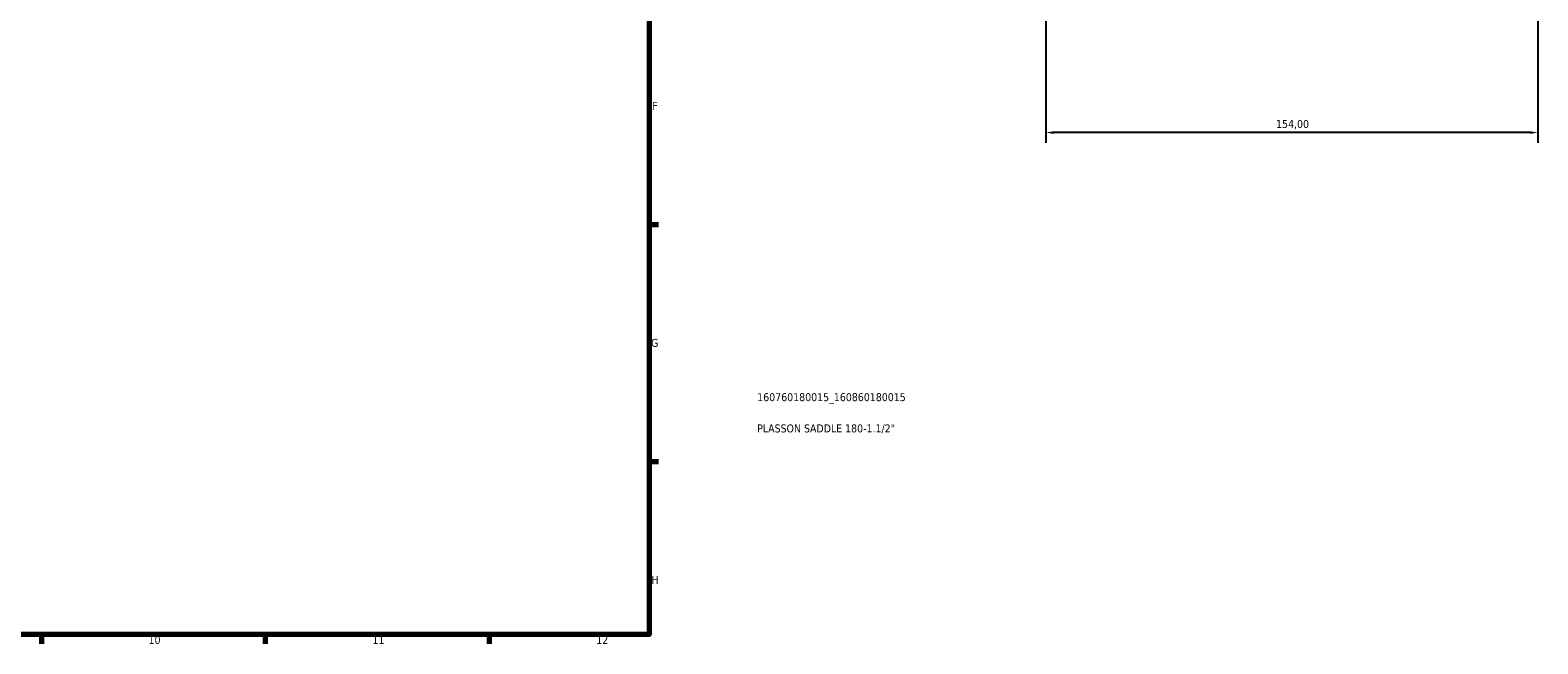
# Model space of a CAD drawing. Header units: millimetres. Extents: x 0 to 1126, y -44 to 1094.
# Tile 4 of 8: x 627 to 1099, y 17 to 209. Entities that reach past the tile are written whole.
import ezdxf

# ---------------------------------------------------------------- set-up
doc = ezdxf.new("R2010")
doc.units = ezdxf.units.MM
for name, color, linetype, lineweight in [('Border (ISO)', 7, 'Continuous', 70), ('Dimension (ISO)', 7, 'Continuous', 25), ('Title (ISO)', 7, 'Continuous', 50)]:
    doc.layers.add(name, color=color, linetype=linetype, lineweight=lineweight)
doc.styles.add('Note Text (ISO)', font='tahoma.ttf')
doc.dimstyles.new('Default (ISO)', dxfattribs={"dimtxt": 2.5, "dimasz": 2.5, "dimexe": 3.175, "dimexo": 0, "dimgap": 0.762, "dimtad": 1, "dimrnd": 1e-08, "dimzin": 0, "dimtxsty": 'Note Text (ISO)', "dimcen": 0.09, "dimdle": 10, "dimclrd": 256, "dimclre": 256, "dimclrt": 232, "dimazin": 0, "dimtfac": 1.40208, "dimtmove": 0, "dimatfit": 3, "dimfxl": 1, "dimtolj": 1, "dimtzin": 0, "dimlwd": -1, "dimlwe": -1, "dimarcsym": 0})

# ---------------------------------------------------------------- blocks, each defined once
blk = doc.blocks.new('Borders Default Border')
at = {"layer": 'Border (ISO)'}
for p, q in [((821, 148.5), (823.9, 148.5)), ((821, 74.25), (823.9, 74.25)), ((630.75, 20), (630.75, 17.1)), ((700.83, 20), (700.83, 17.1)), ((770.92, 20), (770.92, 17.1))]:
    blk.add_line(p, q, dxfattribs=at)
at = {"layer": 'Border (ISO)', "flags": 128}
blk.add_lwpolyline([(20, 20), (20, 574), (821, 574), (821, 20), (20, 20)], dxfattribs=at)
at = {"layer": 'Border (ISO)', "color": 232, "true_color": 0xca0064, "char_height": 2.5, "attachment_point": 7, "style": 'Note Text (ISO)'}
for s, insert in [('F', (822, 184.38)), ('G', (821.61, 110.08)), ('H', (821.74, 35.88)), ('10', (664.29, 17.05)), ('11', (734.37, 17.1)), ('12', (804.46, 17.1))]:
    blk.add_mtext(s, dxfattribs=dict(at, insert=insert))
blk = doc.blocks.new('Title Blocks ISO')
at = {"layer": 'Title (ISO)', "color": 232, "true_color": 0xca0064, "style": 'Note Text (ISO)'}
for tag, p in [('PART_NUMBER_001', (33.84, 73.13)), ('DESCRIPTION_001', (33.84, 63.34))]:
    blk.add_attdef(tag, p, '', height=2.5, dxfattribs=at)
blk = doc.blocks.new('*D8')
at = {"layer": 'Defpoints', "color": 0, "transparency": 16777216}
for p in [(945.23, 315.28), (1099.23, 315.28), (945.23, 177.26)]:
    blk.add_point(p, dxfattribs=at)
at = {"layer": 'Dimension (ISO)', "transparency": 16777216}
for p, q in [((945.23, 315.28), (945.23, 174.09)), ((1099.23, 315.28), (1099.23, 174.09)), ((1096.73, 177.26), (947.73, 177.26))]:
    blk.add_line(p, q, dxfattribs=at)
for points in [[(947.73, 177.68), (947.73, 176.85), (945.23, 177.26)], [(1096.73, 177.68), (1096.73, 176.85), (1099.23, 177.26)]]:
    blk.add_solid(points, dxfattribs=at)
at = {"layer": 'Dimension (ISO)', "color": 232, "true_color": 0xca0064, "transparency": 16777216, "insert": (1017.28, 181.2), "char_height": 2.5, "attachment_point": 1, "style": 'Note Text (ISO)'}
blk.add_mtext('\\A1;154,00', dxfattribs=at)

msp = doc.modelspace()

# ---------------------------------------------------------------- block references
msp.add_blockref('Borders Default Border', (0, 0))
msp.add_blockref('Title Blocks ISO', (821, 20)).add_auto_attribs({'PART_NUMBER_001': '160760180015_160860180015', 'DESCRIPTION_001': 'PLASSON SADDLE 180-1.1/2"'})

# ---------------------------------------------------------------- dimensions: what is measured, and where the dimension line sits
at = {"layer": 'Dimension (ISO)'}
dim = msp.add_linear_dim(base=(945.23, 177.262), p1=(1099.23, 315.277), p2=(945.23, 315.277), dimstyle='Default (ISO)', override={"dimdec": 2, "dimtp": 0, "dimtm": 0, "dimtdec": 2, "dimtofl": 0, "dimatfit": 1}, dxfattribs=at)
dim.commit()
dim.dimension.update_dxf_attribs({"geometry": '*D8', "text_midpoint": (1022.23, 177.262), "dimtype": 160})

doc.saveas('drawing.dxf')
